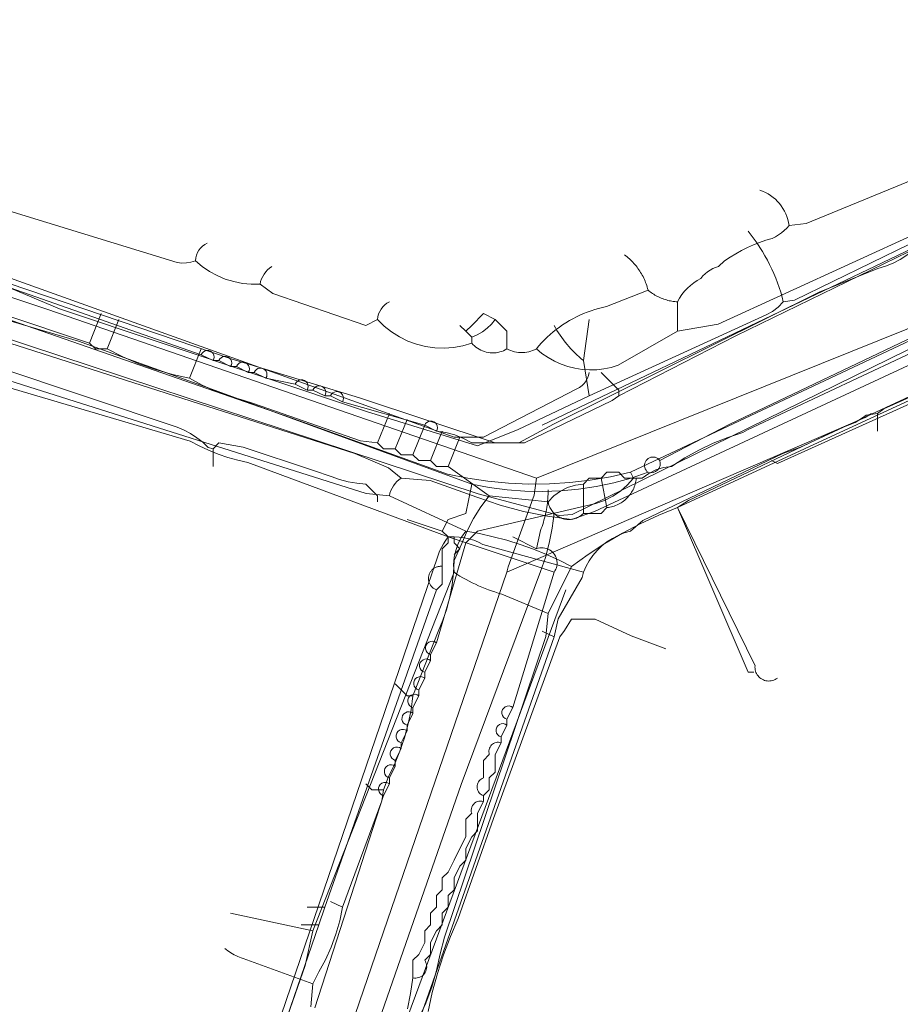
# Model space of a CAD drawing. Header units: inches. Extents: x 158416 to 160804, y 432611 to 437652.
# Tile 127 of 193: x 158468 to 158518, y 436325 to 436381. Entities that reach past the tile are written whole.
import ezdxf

# ---------------------------------------------------------------- set-up
doc = ezdxf.new("R2010")
doc.units = ezdxf.units.IN
doc.header["$MEASUREMENT"] = 0
doc.linetypes.add('COPIER_315', pattern=[0])
doc.linetypes.add('DASHDOT', pattern=[0])
for name, color, linetype in [('4.1-RIOOL-BESTAAND', 251, 'Continuous'), ('4.2-K&L-LAAGSPANNING', 10, 'Continuous'), ('4.2-K&L-LAGEDRUK GAS', 42, 'Continuous'), ('4.2-K&L-MIDDENSPANNING', 10, 'Continuous'), ('4.2-K&L-SIGNAAL KPN', 94, 'Continuous'), ('4.2-K&L-SIGNAAL UPC', 222, 'Continuous'), ('4.2-K&L-WATERLEIDING', 150, 'Continuous')]:
    doc.layers.add(name, color=color, linetype=linetype)

msp = doc.modelspace()

# ---------------------------------------------------------------- linework, layer by layer
at = {"layer": '4.1-RIOOL-BESTAAND', "color": 2, "linetype": 'COPIER_315', "lineweight": 0, "ltscale": 5}
for points in [[(158424.667, 436329.667, 0), (158426.118, 436335.971, 0), (158432.532, 436368.689, 0), (158432.802, 436370.311, 0), (158434, 436375.667, 0), (158434.333, 436375.833, 0), (158469.3, 436364.233, 0), (158497, 436354.667, 0), (158529.333, 436367.667, 0), (158529.97, 436368.064, 0), (158530.651, 436368.376, 0), (158531.367, 436368.6, 0), (158552.033, 436376.9, 0), (158568, 436383.333, 0)], [(158495.333, 436349.333, 0), (158515.633, 436358.1, 0), (158516, 436358.333, 0)], [(158507, 436232.333, 0), (158502.667, 436238.333, 0), (158502.333, 436238.667, 0), (158501.667, 436239.333, 0), (158501.667, 436239.667, 0), (158501.102, 436239.82, 0), (158467, 436266, 0), (158467, 436266.667, 0), (158487.433, 436326.3, 0), (158495.333, 436349.333, 0), (158495.4, 436349.633, 0), (158496.882, 436353.696, 0), (158497, 436354.667, 0)]]:
    msp.add_polyline3d(points, dxfattribs=at)
at = {"layer": '4.2-K&L-LAAGSPANNING', "linetype": 'DASHDOT', "lineweight": 0, "ltscale": 2}
for p, q in [((158516.333, 436357.333), (158516.333, 436358.333)), ((158478.667, 436355.333), (158478.667, 436356.333))]:
    msp.add_line(p, q, dxfattribs=at)
for points in [[(158452.333, 436370.667, 0), (158478, 436361.667, 0), (158478.667, 436361.333, 0), (158479, 436361.333, 0), (158479.667, 436361, 0), (158480, 436361, 0), (158480.667, 436360.667, 0), (158481, 436360.667, 0), (158481.667, 436360.333, 0), (158483.333, 436360, 0), (158484, 436359.667, 0), (158484.333, 436359.667, 0), (158485, 436359.333, 0), (158485.333, 436359.333, 0), (158486, 436359, 0), (158490.667, 436357.667, 0), (158491.333, 436357.333, 0), (158491.86, 436357.258, 0), (158492.374, 436357.121, 0), (158492.867, 436356.923, 0), (158493.333, 436356.667, 0), (158496.333, 436356.667, 0), (158501.3, 436359.067, 0), (158501.667, 436359.333, 0), (158508.3, 436362.733, 0), (158523.7, 436370.233, 0)], [(158453.333, 436367.667, 0), (158471.033, 436362.433, 0), (158477.967, 436359.933, 0), (158493.333, 436354.333, 0), (158494.331, 436354.139, 0), (158495.337, 436354.002, 0), (158496.35, 436353.924, 0), (158497.366, 436353.904, 0), (158498.382, 436353.942, 0), (158499.393, 436354.039, 0), (158500.397, 436354.194, 0), (158501.391, 436354.406, 0), (158502.371, 436354.675, 0), (158503.333, 436355, 0), (158503.27, 436355.054, 0), (158503.218, 436355.118, 0), (158503.177, 436355.19, 0), (158503.149, 436355.268, 0), (158503.135, 436355.35, 0), (158503.135, 436355.432, 0), (158503.15, 436355.514, 0), (158503.179, 436355.592, 0), (158503.22, 436355.663, 0), (158503.273, 436355.727, 0), (158503.337, 436355.78, 0), (158503.409, 436355.822, 0), (158503.486, 436355.85, 0), (158503.568, 436355.865, 0), (158503.651, 436355.865, 0), (158503.732, 436355.851, 0), (158503.81, 436355.823, 0), (158503.882, 436355.782, 0), (158503.946, 436355.73, 0), (158504, 436355.667, 0), (158507.967, 436357.733, 0), (158521.967, 436364.4, 0)], [(158509.333, 436343.667, 0), (158509, 436343.667, 0), (158505, 436353, 0), (158505.633, 436353.4, 0), (158514.367, 436357.567, 0), (158514.606, 436357.64, 0), (158514.839, 436357.729, 0), (158515.067, 436357.833, 0), (158515.287, 436357.952, 0), (158515.498, 436358.086, 0), (158515.7, 436358.233, 0), (158516.333, 436358.333, 0), (158516.7, 436358.6, 0), (158528, 436363.667, 0)], [(158466.333, 436361, 0), (158476.633, 436357.567, 0), (158477.023, 436357.399, 0), (158477.396, 436357.198, 0), (158477.751, 436356.965, 0), (158478.084, 436356.703, 0), (158478.393, 436356.413, 0), (158478.667, 436356.333, 0), (158479, 436356.667, 0), (158480.367, 436356.433, 0), (158484.367, 436355.1, 0), (158485.367, 436354.767, 0), (158485.844, 436354.599, 0), (158486.332, 436354.47, 0), (158486.83, 436354.381, 0), (158487.333, 436354.333, 0), (158488, 436353.667, 0), (158488, 436353.333, 0)], [(158501.667, 436359.333, 0), (158501.667, 436359.667, 0), (158500.667, 436360.667, 0)], [(158491.667, 436351.667, 0), (158492, 436352.333, 0), (158493, 436352.667, 0), (158493.333, 436354.333, 0)], [(158497, 436350.667, 0), (158497.233, 436351.7, 0), (158497.278, 436351.816, 0), (158497.32, 436351.932, 0), (158497.359, 436352.05, 0), (158497.397, 436352.168, 0), (158497.432, 436352.287, 0), (158497.464, 436352.406, 0), (158497.495, 436352.527, 0), (158497.523, 436352.647, 0), (158497.548, 436352.769, 0), (158497.571, 436352.89, 0), (158497.591, 436353.013, 0), (158497.609, 436353.135, 0), (158497.625, 436353.258, 0), (158497.638, 436353.381, 0), (158497.649, 436353.505, 0), (158497.657, 436353.629, 0), (158497.663, 436353.752, 0), (158497.666, 436353.876, 0), (158497.667, 436354, 0)], [(158498, 436349.333, 0), (158492, 436351.333, 0), (158491.667, 436351.667, 0), (158489.667, 436352.333, 0)], [(158482, 436319.667, 0), (158482.333, 436320, 0), (158482.333, 436320.667, 0), (158482, 436322.667, 0), (158491.1, 436349.3, 0), (158491.433, 436350.3, 0), (158491.516, 436350.522, 0), (158491.615, 436350.737, 0), (158491.729, 436350.945, 0), (158491.858, 436351.144, 0), (158492, 436351.333, 0)], [(158494, 436336.667, 0), (158494.333, 436337, 0), (158494.333, 436337.667, 0), (158494.667, 436338, 0), (158494.667, 436339, 0), (158495, 436339.667, 0), (158495, 436340, 0), (158495.333, 436340.667, 0), (158495.333, 436341, 0), (158495.667, 436341.667, 0), (158498, 436349.333, 0), (158498.054, 436349.414, 0), (158498.099, 436349.5, 0), (158498.134, 436349.591, 0), (158498.158, 436349.685, 0), (158498.172, 436349.782, 0), (158498.175, 436349.879, 0), (158498.167, 436349.976, 0), (158498.148, 436350.071, 0), (158498.119, 436350.164, 0), (158498.079, 436350.253, 0), (158498.03, 436350.337, 0), (158497.972, 436350.414, 0), (158497.905, 436350.485, 0), (158497.831, 436350.548, 0), (158497.75, 436350.602, 0), (158497.664, 436350.647, 0), (158497.573, 436350.682, 0), (158497.479, 436350.706, 0), (158497.382, 436350.72, 0), (158497.285, 436350.723, 0), (158497.188, 436350.715, 0), (158497.093, 436350.696, 0), (158497, 436350.667, 0), (158495.667, 436351.333, 0)], [(158490, 436326.333, 0), (158490.081, 436326.321, 0), (158490.162, 436326.319, 0), (158490.243, 436326.327, 0), (158490.322, 436326.345, 0), (158490.399, 436326.373, 0), (158490.471, 436326.41, 0), (158490.538, 436326.456, 0), (158490.598, 436326.511, 0), (158490.652, 436326.572, 0), (158490.697, 436326.64, 0), (158490.733, 436326.713, 0), (158490.76, 436326.79, 0), (158490.777, 436326.869, 0), (158490.784, 436326.95, 0), (158490.78, 436327.032, 0), (158490.766, 436327.112, 0), (158490.742, 436327.19, 0), (158490.709, 436327.264, 0), (158490.667, 436327.333, 0), (158491, 436327.667, 0), (158491, 436328.333, 0), (158491.333, 436329, 0), (158491.667, 436329.333, 0), (158491.667, 436330, 0), (158492, 436330.333, 0), (158492, 436331, 0), (158492.333, 436331.333, 0), (158492.333, 436332, 0), (158492.667, 436332.667, 0), (158493, 436333, 0), (158493, 436333.667, 0), (158493.333, 436334.333, 0), (158493.667, 436334.667, 0), (158493.667, 436335.667, 0), (158494, 436336.333, 0), (158494, 436336.667, 0), (158493.933, 436336.695, 0), (158493.869, 436336.731, 0), (158493.812, 436336.777, 0), (158493.762, 436336.83, 0), (158493.719, 436336.889, 0), (158493.685, 436336.954, 0), (158493.66, 436337.022, 0), (158493.645, 436337.094, 0), (158493.64, 436337.167, 0), (158493.645, 436337.24, 0), (158493.66, 436337.311, 0), (158493.685, 436337.38, 0), (158493.719, 436337.444, 0), (158493.762, 436337.504, 0), (158493.812, 436337.557, 0), (158493.869, 436337.602, 0), (158493.933, 436337.639, 0), (158494, 436337.667, 0), (158494, 436338.667, 0), (158494.333, 436339, 0), (158494.315, 436339.071, 0), (158494.307, 436339.143, 0), (158494.309, 436339.216, 0), (158494.32, 436339.288, 0), (158494.342, 436339.358, 0), (158494.373, 436339.423, 0), (158494.413, 436339.485, 0), (158494.461, 436339.539, 0), (158494.516, 436339.587, 0), (158494.577, 436339.627, 0), (158494.643, 436339.658, 0), (158494.712, 436339.68, 0), (158494.784, 436339.691, 0), (158494.857, 436339.693, 0), (158494.93, 436339.685, 0), (158495, 436339.667, 0)], [(158489.7, 436324.581, 0), (158489.868, 436325.454, 0), (158490, 436326.333, 0), (158490, 436327.333, 0), (158490.333, 436327.667, 0), (158490.667, 436328.333, 0), (158490.667, 436329, 0), (158491, 436329.333, 0), (158491, 436330, 0), (158491.333, 436330.333, 0), (158491.333, 436331, 0), (158491.667, 436331.333, 0), (158491.667, 436332, 0), (158492, 436332.333, 0), (158492.333, 436333, 0), (158492.667, 436333.667, 0), (158493, 436334.333, 0), (158493, 436335.333, 0), (158493.333, 436335.667, 0), (158493.312, 436335.754, 0), (158493.306, 436335.843, 0), (158493.316, 436335.933, 0), (158493.34, 436336.019, 0), (158493.379, 436336.1, 0), (158493.43, 436336.173, 0), (158493.494, 436336.236, 0), (158493.567, 436336.288, 0), (158493.648, 436336.327, 0), (158493.734, 436336.351, 0), (158493.823, 436336.36, 0), (158493.913, 436336.354, 0), (158494, 436336.333, 0)]]:
    msp.add_polyline3d(points, dxfattribs=at)
for centre, radius, start, end in [((158478.352, 436361.537), 0.375, 327.0383, 159.819), ((158479.352, 436361.204), 0.375, 326.9949, 159.8876), ((158480.352, 436360.871), 0.375, 327.0529, 159.796), ((158481.352, 436360.537), 0.375, 327.0383, 159.819), ((158483.685, 436359.87), 0.375, 327.2134, 159.6523), ((158484.685, 436359.536), 0.375, 327.1984, 159.6757), ((158485.685, 436359.204), 0.375, 327.1537, 159.7456), ((158491.019, 436357.537), 0.375, 327.078, 159.7835), ((158503.5, 436355.5), 0.527, 251.5511, 18.428), ((158495.426, 436341.371), 0.382, 50.8747, 255.9826), ((158495.092, 436340.371), 0.382, 50.859, 256.0234)]:
    msp.add_arc(centre, radius, start, end, dxfattribs=at)
at = {"layer": '4.2-K&L-LAGEDRUK GAS', "linetype": 'Continuous', "lineweight": 0, "ltscale": 15}
for p, q in [((158498, 436345.667), (158497.333, 436346)), ((158484, 436330.333), (158485, 436330.333)), ((158483.667, 436329.333), (158484.667, 436329.333))]:
    msp.add_line(p, q, dxfattribs=at)
for points in [[(158459.333, 436368.667, 0), (158459.7, 436368.4, 0), (158465.033, 436366.4, 0), (158479.7, 436361.433, 0), (158486.971, 436359.216, 0), (158494.667, 436356.667, 0), (158496, 436356.667, 0), (158497.967, 436357.733, 0), (158513.029, 436365.216, 0), (158516.367, 436366.567, 0), (158516.802, 436366.697, 0), (158517.223, 436366.866, 0), (158517.627, 436367.075, 0), (158518.009, 436367.32, 0), (158518.367, 436367.6, 0), (158521.367, 436368.933, 0), (158539.3, 436376.4, 0), (158542, 436378, 0)], [(158489.333, 436321, 0), (158498, 436345.667, 0), (158498.233, 436346.7, 0), (158499.6, 436349.033, 0), (158499.667, 436349.333, 0), (158499.817, 436349.67, 0), (158499.998, 436349.99, 0), (158500.21, 436350.291, 0), (158500.449, 436350.571, 0), (158500.714, 436350.827, 0), (158501.003, 436351.056, 0), (158501.312, 436351.256, 0), (158501.638, 436351.425, 0), (158501.98, 436351.563, 0), (158502.333, 436351.667, 0), (158503.033, 436352.267, 0), (158510.967, 436356.067, 0), (158511.967, 436356.433, 0), (158531.3, 436365.4, 0)], [(158499.667, 436349.333, 0), (158493.967, 436350.9, 0), (158493.715, 436351.035, 0), (158493.452, 436351.146, 0), (158493.18, 436351.231, 0), (158492.902, 436351.292, 0), (158492.618, 436351.326, 0), (158492.333, 436351.333, 0), (158492, 436351.333, 0), (158480.637, 436355.549, 0), (158480.069, 436355.683, 0), (158479.508, 436355.845, 0), (158478.956, 436356.034, 0), (158478.414, 436356.252, 0), (158477.884, 436356.496, 0), (158477.367, 436356.767, 0), (158463.3, 436360.933, 0), (158463.047, 436361.062, 0), (158462.783, 436361.166, 0), (158462.511, 436361.246, 0), (158462.233, 436361.301, 0), (158461.95, 436361.33, 0), (158461.667, 436361.333, 0)], [(158491.333, 436348.333, 0), (158491.296, 436348.349, 0), (158491.26, 436348.366, 0), (158491.224, 436348.385, 0), (158491.19, 436348.407, 0), (158491.157, 436348.43, 0), (158491.126, 436348.456, 0), (158491.096, 436348.483, 0), (158491.068, 436348.512, 0), (158491.042, 436348.542, 0), (158491.017, 436348.574, 0), (158490.994, 436348.607, 0), (158490.973, 436348.642, 0), (158490.955, 436348.677, 0), (158490.938, 436348.714, 0), (158490.923, 436348.752, 0), (158490.911, 436348.79, 0), (158490.901, 436348.829, 0), (158490.893, 436348.869, 0), (158490.888, 436348.909, 0), (158490.885, 436348.949, 0), (158490.884, 436348.989, 0), (158490.886, 436349.029, 0), (158490.89, 436349.07, 0), (158490.896, 436349.109, 0), (158490.905, 436349.149, 0), (158490.916, 436349.188, 0), (158490.929, 436349.226, 0), (158490.944, 436349.263, 0), (158490.962, 436349.299, 0), (158490.981, 436349.335, 0), (158491.003, 436349.369, 0), (158491.027, 436349.401, 0), (158491.052, 436349.433, 0), (158491.079, 436349.462, 0), (158491.108, 436349.49, 0), (158491.139, 436349.517, 0), (158491.171, 436349.541, 0), (158491.204, 436349.564, 0), (158491.239, 436349.585, 0), (158491.274, 436349.603, 0), (158491.311, 436349.62, 0), (158491.349, 436349.634, 0), (158491.387, 436349.646, 0), (158491.426, 436349.656, 0), (158491.466, 436349.664, 0), (158491.506, 436349.669, 0), (158491.546, 436349.672, 0), (158491.586, 436349.673, 0), (158491.627, 436349.671, 0), (158491.667, 436349.667, 0), (158491.667, 436350.667, 0), (158492, 436351, 0), (158492, 436351.333, 0)], [(158492.333, 436350.333, 0), (158492.667, 436350.667, 0), (158492.333, 436351, 0), (158492.333, 436351.333, 0)], [(158465.667, 436268.333, 0), (158466.1, 436270.3, 0), (158467, 436273, 0), (158466.667, 436277, 0), (158468.4, 436281.967, 0), (158470.1, 436286.633, 0), (158470.397, 436287.34, 0), (158470.636, 436288.068, 0), (158470.817, 436288.813, 0), (158470.939, 436289.569, 0), (158471, 436290.333, 0), (158471.333, 436290.667, 0), (158477.333, 436307.667, 0), (158477.433, 436308.3, 0), (158484.667, 436329.333, 0), (158485, 436330.333, 0), (158491.333, 436348.333, 0), (158491.667, 436348.667, 0), (158491.667, 436349.667, 0)]]:
    msp.add_polyline3d(points, dxfattribs=at)
at = {"layer": '4.2-K&L-MIDDENSPANNING', "linetype": 'Continuous', "lineweight": 0, "ltscale": 1.75}
for points in [[(158453.167, 436368.5, 0), (158483.033, 436358.1, 0), (158491.967, 436354.9, 0), (158493.106, 436354.666, 0), (158494.255, 436354.492, 0), (158495.413, 436354.38, 0), (158496.575, 436354.33, 0), (158497.737, 436354.341, 0), (158498.898, 436354.414, 0), (158500.053, 436354.548, 0), (158501.199, 436354.744, 0), (158502.333, 436355, 0), (158525.667, 436366, 0)], [(158484.433, 436324.633, 0), (158488.333, 436336.667, 0), (158488.667, 436337.333, 0), (158488.667, 436337.667, 0), (158489, 436338.333, 0), (158489, 436338.667, 0), (158489.333, 436339.333, 0), (158489.333, 436339.667, 0), (158489.667, 436340.333, 0), (158489.667, 436340.667, 0), (158490, 436341.333, 0), (158490, 436341.667, 0), (158490.333, 436342.333, 0), (158490.333, 436342.667, 0), (158490.667, 436343.333, 0), (158490.667, 436343.667, 0), (158491, 436344.333, 0), (158491, 436344.667, 0), (158491.333, 436345.333, 0), (158493, 436351, 0), (158493.667, 436351.667, 0), (158500.367, 436353.233, 0), (158500.86, 436353.406, 0), (158501.327, 436353.64, 0), (158501.761, 436353.931, 0), (158502.154, 436354.275, 0), (158502.5, 436354.667, 0), (158502.333, 436355, 0)], [(158467.333, 436265.333, 0), (158467.544, 436265.393, 0), (158467.742, 436265.487, 0), (158467.921, 436265.613, 0), (158468.077, 436265.766, 0), (158468.204, 436265.944, 0), (158468.301, 436266.141, 0), (158468.363, 436266.35, 0), (158468.39, 436266.568, 0), (158468.38, 436266.786, 0), (158468.333, 436267, 0), (158468.667, 436267.333, 0), (158498.667, 436348.333, 0)]]:
    msp.add_polyline3d(points, dxfattribs=at)
for centre, start, end in [((158491.092, 436345.037), 50.88, 256.0067), ((158490.759, 436344.037), 50.9009, 255.9522), ((158490.426, 436343.037), 50.8957, 255.9659), ((158490.092, 436342.037), 50.88, 256.0067), ((158489.759, 436341.037), 50.9009, 255.9522), ((158489.426, 436340.037), 50.8957, 255.9659), ((158489.092, 436339.037), 50.88, 256.0067), ((158488.759, 436338.037), 50.9009, 255.9522), ((158488.426, 436337.037), 50.8957, 255.9659)]:
    msp.add_arc(centre, 0.382, start, end, dxfattribs=at)
at = {"layer": '4.2-K&L-SIGNAAL KPN', "linetype": 'Continuous', "lineweight": 0, "ltscale": 1.75}
msp.add_line((158484.333, 436329), (158479.667, 436330), dxfattribs=at)
for points in [[(158455.967, 436365.9, 0), (158486.7, 436356.067, 0), (158488.615, 436355.257, 0), (158489.333, 436354.667, 0), (158490.977, 436354.532, 0), (158493.633, 436353.6, 0), (158494.939, 436353.145, 0), (158496.273, 436352.781, 0), (158497.629, 436352.51, 0), (158499, 436352.333, 0), (158500.304, 436352.784, 0), (158535.3, 436369.067, 0)], [(158458.967, 436368.9, 0), (158469.967, 436364.267, 0), (158487.363, 436358.451, 0), (158493.667, 436356.5, 0), (158495.967, 436357.433, 0), (158500, 436359.333, 0), (158510.033, 436363.933, 0), (158510.393, 436364.126, 0), (158510.718, 436364.372, 0), (158511, 436364.667, 0), (158511.633, 436364.767, 0), (158520.333, 436369, 0)], [(158499, 436349.667, 0), (158498.29, 436350.022, 0), (158497.566, 436350.348, 0), (158496.83, 436350.645, 0), (158496.082, 436350.911, 0), (158495.323, 436351.147, 0), (158494.556, 436351.351, 0), (158493.781, 436351.525, 0), (158493, 436351.667, 0), (158488.667, 436353.667, 0), (158487.359, 436353.795, 0), (158448.363, 436366.118, 0), (158448.054, 436366.231, 0), (158447.76, 436366.378, 0), (158447.484, 436366.556, 0), (158447.23, 436366.765, 0), (158447, 436367, 0)], [(158500, 436359.333, 0), (158499.667, 436361.333, 0), (158500, 436363.667, 0)], [(158490.323, 436324.01, 0), (158490.727, 436324.897, 0), (158491.067, 436325.81, 0), (158491.341, 436326.744, 0), (158491.549, 436327.696, 0), (158491.784, 436328.637, 0), (158497.539, 436345.692, 0), (158497.667, 436347, 0), (158499, 436349.667, 0), (158499.928, 436350.343, 0), (158500.888, 436350.973, 0), (158501.877, 436351.555, 0), (158502.894, 436352.088, 0), (158503.936, 436352.57, 0), (158505, 436353, 0), (158526.356, 436362.865, 0)], [(158510.667, 436343.333, 0), (158510.604, 436343.289, 0), (158510.538, 436343.25, 0), (158510.468, 436343.219, 0), (158510.395, 436343.194, 0), (158510.32, 436343.177, 0), (158510.244, 436343.167, 0), (158510.168, 436343.164, 0), (158510.091, 436343.169, 0), (158510.015, 436343.181, 0), (158509.941, 436343.201, 0), (158509.869, 436343.228, 0), (158509.8, 436343.262, 0), (158509.735, 436343.302, 0), (158509.674, 436343.349, 0), (158509.618, 436343.401, 0), (158509.567, 436343.459, 0), (158509.522, 436343.521, 0), (158509.484, 436343.587, 0), (158509.452, 436343.657, 0), (158509.427, 436343.729, 0), (158509.409, 436343.804, 0), (158509.398, 436343.88, 0), (158509.396, 436343.957, 0), (158509.4, 436344.033, 0), (158505, 436353, 0)], [(158470, 436268, 0), (158468.967, 436268.233, 0), (158465.667, 436269.333, 0), (158465, 436270, 0), (158465, 436270.333, 0), (158464.667, 436270.667, 0), (158464.667, 436272, 0), (158483.9, 436327.033, 0), (158484.333, 436329, 0), (158492.333, 436349.333, 0), (158492.308, 436349.748, 0), (158492.339, 436350.162, 0), (158492.426, 436350.569, 0), (158492.567, 436350.96, 0), (158492.76, 436351.328, 0), (158493, 436351.667, 0)], [(158497.667, 436347, 0), (158495.033, 436348.1, 0), (158494.842, 436348.155, 0), (158494.653, 436348.214, 0), (158494.464, 436348.277, 0), (158494.277, 436348.344, 0), (158494.091, 436348.415, 0), (158493.907, 436348.489, 0), (158493.725, 436348.568, 0), (158493.544, 436348.651, 0), (158493.365, 436348.737, 0), (158493.188, 436348.827, 0), (158493.013, 436348.921, 0), (158492.84, 436349.019, 0), (158492.669, 436349.12, 0), (158492.5, 436349.225, 0), (158492.333, 436349.333, 0)]]:
    msp.add_polyline3d(points, dxfattribs=at)
for centre, radius, start, end in [((158501.3, 436362.317), 9.981, 13.6185, 39.5116), ((158504.197, 436366.803), 7.102, 209.243, 230.3647), ((158490.125, 436353.417), 1.48, 122.3496, 170.2735)]:
    msp.add_arc(centre, radius, start, end, dxfattribs=at)
at = {"layer": '4.2-K&L-SIGNAAL UPC', "linetype": 'Continuous', "lineweight": 0, "ltscale": 1.75}
for p, q in [((158471.667, 436362.333), (158472.333, 436364)), ((158472.667, 436362), (158473.333, 436363.667)), ((158477.333, 436360.333), (158478, 436362)), ((158488, 436356.667), (158488.667, 436358.333)), ((158489, 436356.333), (158489.667, 436358)), ((158490, 436356), (158490.667, 436357.667)), ((158491, 436355.667), (158491.667, 436357.333)), ((158492, 436355.333), (158492.667, 436357)), ((158501, 436353), (158500.667, 436354.667)), ((158499.667, 436352.667), (158499.667, 436354.333)), ((158486, 436330.333), (158485.333, 436330.667))]:
    msp.add_line(p, q, dxfattribs=at)
for points in [[(158505, 436363, 0), (158505, 436364.667, 0), (158505.117, 436364.876, 0), (158505.249, 436365.076, 0), (158505.397, 436365.264, 0), (158505.56, 436365.44, 0), (158505.736, 436365.603, 0), (158505.924, 436365.751, 0), (158506.124, 436365.884, 0), (158506.333, 436366, 0), (158506.442, 436366.138, 0), (158506.565, 436366.263, 0), (158506.7, 436366.375, 0), (158506.846, 436366.472, 0), (158507.002, 436366.554, 0), (158507.164, 436366.619, 0), (158507.333, 436366.667, 0), (158507.667, 436367, 0), (158507.98, 436367.205, 0), (158508.301, 436367.397, 0), (158508.63, 436367.576, 0), (158508.966, 436367.742, 0), (158509.308, 436367.894, 0), (158509.656, 436368.032, 0), (158510.009, 436368.157, 0), (158510.367, 436368.267, 0), (158510.55, 436368.356, 0), (158510.726, 436368.459, 0), (158510.894, 436368.576, 0), (158511.051, 436368.706, 0), (158511.198, 436368.847, 0), (158511.333, 436369, 0), (158512.304, 436369.118, 0), (158526.667, 436375, 0)], [(158456.363, 436373.118, 0), (158476.633, 436366.9, 0), (158476.895, 436366.869, 0), (158477.157, 436366.875, 0), (158477.417, 436366.919, 0), (158477.667, 436367, 0), (158478.05, 436366.677, 0), (158478.463, 436366.395, 0), (158478.903, 436366.155, 0), (158479.364, 436365.96, 0), (158479.843, 436365.813, 0), (158480.334, 436365.714, 0), (158480.832, 436365.665, 0), (158481.333, 436365.667, 0), (158482.067, 436365.133, 0), (158487.333, 436363.333, 0), (158488, 436363.667, 0), (158488.376, 436363.294, 0), (158488.79, 436362.963, 0), (158489.237, 436362.678, 0), (158489.712, 436362.443, 0), (158490.209, 436362.261, 0), (158490.723, 436362.132, 0), (158491.247, 436362.059, 0), (158491.777, 436362.043, 0), (158492.305, 436362.084, 0), (158492.826, 436362.181, 0), (158493.333, 436362.333, 0), (158493.333, 436362.667, 0), (158493.644, 436362.8, 0), (158493.937, 436362.969, 0), (158494.207, 436363.172, 0), (158494.452, 436363.406, 0), (158494.667, 436363.667, 0)], [(158497, 436362, 0), (158497.319, 436361.738, 0), (158497.66, 436361.505, 0), (158498.021, 436361.303, 0), (158498.398, 436361.134, 0), (158498.788, 436360.999, 0), (158499.189, 436360.9, 0), (158499.597, 436360.836, 0), (158500.01, 436360.809, 0), (158500.423, 436360.819, 0), (158500.833, 436360.865, 0), (158501.238, 436360.948, 0), (158501.633, 436361.067, 0), (158505, 436363, 0), (158507.3, 436363.4, 0), (158526.3, 436372.1, 0)], [(158459.333, 436369.333, 0), (158459.7, 436369.067, 0), (158465.033, 436366.767, 0), (158465.633, 436366.567, 0), (158492.333, 436357, 0), (158494, 436357, 0), (158499.3, 436359.733, 0), (158499.453, 436359.816, 0), (158499.593, 436359.919, 0), (158499.716, 436360.042, 0), (158499.82, 436360.181, 0), (158499.903, 436360.334, 0), (158499.964, 436360.497, 0), (158500, 436360.667, 0)], [(158456.967, 436367.233, 0), (158471.667, 436362.333, 0), (158472, 436362, 0), (158472.667, 436362, 0), (158473.555, 436361.551, 0), (158474.469, 436361.159, 0), (158475.406, 436360.824, 0), (158476.362, 436360.549, 0), (158477.333, 436360.333, 0), (158478.054, 436359.939, 0), (158478.803, 436359.601, 0), (158479.575, 436359.32, 0), (158480.367, 436359.1, 0), (158480.967, 436358.9, 0), (158487.029, 436356.784, 0), (158488, 436356.667, 0), (158488.333, 436356.333, 0), (158489, 436356.333, 0), (158489.333, 436356, 0), (158490, 436356, 0), (158490.333, 436355.667, 0), (158491, 436355.667, 0), (158491.333, 436355.333, 0), (158492, 436355.333, 0), (158494.333, 436353.667, 0), (158497.667, 436353.333, 0), (158497.991, 436353.658, 0), (158498.363, 436353.927, 0), (158498.774, 436354.132, 0), (158499.212, 436354.269, 0), (158499.667, 436354.333, 0), (158500, 436354.667, 0), (158500.667, 436354.667, 0), (158501, 436355, 0), (158501.667, 436355, 0), (158502, 436354.667, 0), (158503, 436354.667, 0), (158503.37, 436354.934, 0), (158503.778, 436355.138, 0), (158504.214, 436355.272, 0), (158504.667, 436355.333, 0), (158505.421, 436355.821, 0), (158506.205, 436356.26, 0), (158507.015, 436356.648, 0), (158507.848, 436356.984, 0), (158508.7, 436357.267, 0), (158508.967, 436357.4, 0), (158526.367, 436365.567, 0)], [(158505, 436364.667, 0), (158504.921, 436364.672, 0), (158504.842, 436364.68, 0), (158504.763, 436364.689, 0), (158504.684, 436364.701, 0), (158504.606, 436364.716, 0), (158504.528, 436364.732, 0), (158504.451, 436364.751, 0), (158504.375, 436364.772, 0), (158504.298, 436364.795, 0), (158504.223, 436364.82, 0), (158504.149, 436364.848, 0), (158504.075, 436364.877, 0), (158504.002, 436364.909, 0), (158503.93, 436364.942, 0), (158503.859, 436364.978, 0), (158503.789, 436365.016, 0), (158503.72, 436365.055, 0), (158503.652, 436365.097, 0), (158503.586, 436365.141, 0), (158503.521, 436365.186, 0), (158503.457, 436365.233, 0), (158503.394, 436365.282, 0), (158503.333, 436365.333, 0), (158503.31, 436365.421, 0), (158503.285, 436365.508, 0), (158503.257, 436365.595, 0), (158503.227, 436365.68, 0), (158503.195, 436365.765, 0), (158503.161, 436365.849, 0), (158503.125, 436365.933, 0), (158503.086, 436366.015, 0), (158503.046, 436366.096, 0), (158503.003, 436366.176, 0), (158502.959, 436366.256, 0), (158502.912, 436366.334, 0), (158502.864, 436366.41, 0), (158502.814, 436366.486, 0), (158502.761, 436366.56, 0), (158502.707, 436366.633, 0), (158502.651, 436366.704, 0), (158502.594, 436366.775, 0), (158502.534, 436366.843, 0), (158502.473, 436366.91, 0), (158502.41, 436366.976, 0), (158502.346, 436367.04, 0), (158502.28, 436367.102, 0), (158502.212, 436367.162, 0), (158502.143, 436367.221, 0), (158502.072, 436367.278, 0), (158502, 436367.333, 0)], [(158493.333, 436362.333, 0), (158493.406, 436362.25, 0), (158493.485, 436362.173, 0), (158493.57, 436362.101, 0), (158493.659, 436362.035, 0), (158493.753, 436361.977, 0), (158493.85, 436361.925, 0), (158493.951, 436361.88, 0), (158494.056, 436361.842, 0), (158494.162, 436361.813, 0), (158494.271, 436361.79, 0), (158494.38, 436361.776, 0), (158494.491, 436361.77, 0), (158494.602, 436361.771, 0), (158494.712, 436361.781, 0), (158494.821, 436361.799, 0), (158494.929, 436361.824, 0), (158495.034, 436361.857, 0), (158495.137, 436361.897, 0), (158495.237, 436361.945, 0), (158495.333, 436362, 0), (158495.437, 436361.949, 0), (158495.544, 436361.905, 0), (158495.654, 436361.868, 0), (158495.765, 436361.838, 0), (158495.879, 436361.816, 0), (158495.994, 436361.801, 0), (158496.109, 436361.794, 0), (158496.225, 436361.794, 0), (158496.34, 436361.801, 0), (158496.455, 436361.816, 0), (158496.568, 436361.838, 0), (158496.68, 436361.868, 0), (158496.789, 436361.905, 0), (158496.896, 436361.949, 0), (158497, 436362, 0), (158497.145, 436362.173, 0), (158497.295, 436362.34, 0), (158497.451, 436362.503, 0), (158497.612, 436362.66, 0), (158497.778, 436362.812, 0), (158497.949, 436362.959, 0), (158498.125, 436363.099, 0), (158498.305, 436363.234, 0), (158498.49, 436363.363, 0), (158498.679, 436363.486, 0), (158498.871, 436363.603, 0), (158499.068, 436363.713, 0), (158499.268, 436363.816, 0), (158499.471, 436363.914, 0), (158499.677, 436364.004, 0), (158499.886, 436364.087, 0), (158500.098, 436364.164, 0), (158500.312, 436364.234, 0), (158500.528, 436364.296, 0), (158500.747, 436364.352, 0), (158500.967, 436364.4, 0), (158503.333, 436365.333, 0)], [(158495.333, 436362, 0), (158495.333, 436363, 0), (158494.667, 436363.667, 0), (158494, 436364, 0), (158493.333, 436363.333, 0), (158493, 436363, 0)], [(158493.333, 436362.667, 0), (158493, 436363, 0), (158492.667, 436363.333, 0)], [(158502.667, 436354.667, 0), (158502.657, 436354.582, 0), (158502.643, 436354.498, 0), (158502.625, 436354.415, 0), (158502.604, 436354.332, 0), (158502.579, 436354.251, 0), (158502.55, 436354.171, 0), (158502.517, 436354.092, 0), (158502.481, 436354.015, 0), (158502.441, 436353.94, 0), (158502.398, 436353.866, 0), (158502.351, 436353.795, 0), (158502.302, 436353.726, 0), (158502.249, 436353.659, 0), (158502.193, 436353.595, 0), (158502.134, 436353.533, 0), (158502.072, 436353.474, 0), (158502.008, 436353.418, 0), (158501.941, 436353.365, 0), (158501.872, 436353.316, 0), (158501.801, 436353.269, 0), (158501.727, 436353.226, 0), (158501.652, 436353.186, 0), (158501.575, 436353.15, 0), (158501.496, 436353.117, 0), (158501.416, 436353.088, 0), (158501.335, 436353.063, 0), (158501.252, 436353.041, 0), (158501.169, 436353.024, 0), (158501.085, 436353.01, 0), (158501, 436353, 0), (158500.667, 436352.667, 0), (158499.667, 436352.667, 0), (158499.617, 436352.62, 0), (158499.564, 436352.577, 0), (158499.509, 436352.536, 0), (158499.451, 436352.499, 0), (158499.392, 436352.465, 0), (158499.33, 436352.435, 0), (158499.267, 436352.408, 0), (158499.203, 436352.385, 0), (158499.137, 436352.366, 0), (158499.071, 436352.35, 0), (158499.003, 436352.339, 0), (158498.935, 436352.331, 0), (158498.867, 436352.327, 0), (158498.798, 436352.328, 0), (158498.73, 436352.332, 0), (158498.662, 436352.34, 0), (158498.595, 436352.352, 0), (158498.528, 436352.368, 0), (158498.463, 436352.388, 0), (158498.398, 436352.411, 0), (158498.336, 436352.439, 0), (158498.274, 436352.469, 0), (158498.215, 436352.504, 0), (158498.158, 436352.541, 0), (158498.103, 436352.582, 0), (158498.051, 436352.626, 0), (158498.001, 436352.673, 0), (158497.954, 436352.723, 0), (158497.91, 436352.775, 0), (158497.869, 436352.83, 0), (158497.831, 436352.887, 0), (158497.797, 436352.946, 0), (158497.766, 436353.007, 0), (158497.739, 436353.07, 0), (158497.715, 436353.134, 0), (158497.695, 436353.199, 0), (158497.679, 436353.266, 0), (158497.667, 436353.333, 0)], [(158484.205, 436324.692, 0), (158484.333, 436326, 0), (158484.667, 436326.667, 0), (158485.045, 436327.354, 0), (158485.37, 436328.069, 0), (158485.638, 436328.807, 0), (158485.849, 436329.563, 0), (158486, 436330.333, 0), (158488.233, 436336.367, 0), (158488.333, 436337, 0), (158488.6, 436337.7, 0), (158488.955, 436338.43, 0), (158489.263, 436339.181, 0), (158489.522, 436339.95, 0), (158489.732, 436340.733, 0), (158489.892, 436341.529, 0), (158490, 436342.333, 0), (158491.433, 436345.967, 0), (158491.699, 436346.608, 0), (158491.919, 436347.265, 0), (158492.093, 436347.937, 0), (158492.221, 436348.618, 0), (158492.301, 436349.307, 0), (158492.333, 436350, 0), (158492.767, 436350.967, 0), (158493.071, 436351.689, 0), (158493.436, 436352.383, 0), (158493.857, 436353.044, 0), (158494.333, 436353.667, 0)], [(158504.333, 436345, 0), (158502.367, 436345.733, 0), (158500.333, 436346.667, 0), (158499, 436346.667, 0), (158498.6, 436346.033, 0), (158498.333, 436345.667, 0), (158494.567, 436335.367, 0), (158492.567, 436329.7, 0), (158492.127, 436328.68, 0), (158491.735, 436327.64, 0), (158491.392, 436326.584, 0), (158491.1, 436325.512, 0), (158490.858, 436324.428, 0)], [(158490, 436342.333, 0), (158489.667, 436342.333, 0), (158489, 436343, 0)], [(158488.333, 436337, 0), (158487.667, 436337, 0), (158487.333, 436337.333, 0)], [(158484.333, 436326, 0), (158480.367, 436327.433, 0), (158480.265, 436327.469, 0), (158480.165, 436327.508, 0), (158480.066, 436327.55, 0), (158479.968, 436327.596, 0), (158479.872, 436327.645, 0), (158479.777, 436327.697, 0), (158479.685, 436327.751, 0), (158479.594, 436327.809, 0), (158479.505, 436327.87, 0), (158479.418, 436327.934, 0), (158479.333, 436328, 0)]]:
    msp.add_polyline3d(points, dxfattribs=at)
for centre, radius, start, end in [((158508.875, 436368.646), 2.484, 8.2043, 71.4054), ((158478.833, 436366.945), 1.168, 115.3484, 177.2747), ((158482.792, 436365.417), 1.48, 122.3402, 170.2684), ((158489.167, 436363.611), 1.168, 115.3518, 177.2761)]:
    msp.add_arc(centre, radius, start, end, dxfattribs=at)
at = {"layer": '4.2-K&L-WATERLEIDING', "linetype": 'Continuous', "lineweight": 0, "ltscale": 2}
for points in [[(158458.967, 436365.233, 0), (158493.696, 436353.784, 0), (158498.304, 436352.549, 0), (158499.033, 436352.6, 0), (158527, 436366.333, 0), (158527.333, 436366.333, 0), (158530.333, 436367.667, 0), (158530.667, 436368, 0), (158532.7, 436368.933, 0), (158534.025, 436369.56, 0), (158535.27, 436370.333, 0), (158536.419, 436371.242, 0), (158537.458, 436372.276, 0), (158538.373, 436373.42, 0), (158539.153, 436374.661, 0), (158539.787, 436375.982, 0), (158540.267, 436377.367, 0), (158540.4, 436377.633, 0), (158543, 436382.667, 0)], [(158497.333, 436357.667, 0), (158525.033, 436370.9, 0), (158525.553, 436371.083, 0), (158526.064, 436371.288, 0), (158526.565, 436371.517, 0), (158527.055, 436371.767, 0), (158527.534, 436372.04, 0), (158528, 436372.333, 0), (158529.4, 436370.033, 0), (158529.571, 436369.671, 0), (158529.758, 436369.317, 0), (158529.962, 436368.972, 0), (158530.182, 436368.637, 0), (158530.417, 436368.313, 0), (158530.667, 436368, 0)], [(158510.333, 436355.667, 0), (158510.667, 436355.5, 0), (158525.3, 436362.1, 0), (158525.436, 436362.198, 0), (158525.578, 436362.286, 0), (158525.727, 436362.362, 0), (158525.881, 436362.427, 0), (158526.04, 436362.48, 0), (158526.202, 436362.522, 0), (158526.366, 436362.551, 0), (158526.533, 436362.567, 0), (158526.7, 436362.571, 0), (158526.867, 436362.562, 0), (158527.033, 436362.541, 0), (158527.197, 436362.507, 0), (158527.358, 436362.461, 0), (158527.515, 436362.403, 0), (158527.667, 436362.333, 0), (158528.333, 436362.667, 0)], [(158468, 436266, 0), (158472.233, 436278.367, 0), (158492.733, 436337.3, 0), (158497.233, 436349.367, 0), (158497.511, 436350.17, 0), (158497.732, 436350.99, 0), (158497.895, 436351.824, 0), (158498, 436352.667, 0)]]:
    msp.add_polyline3d(points, dxfattribs=at)

doc.saveas('drawing.dxf')
